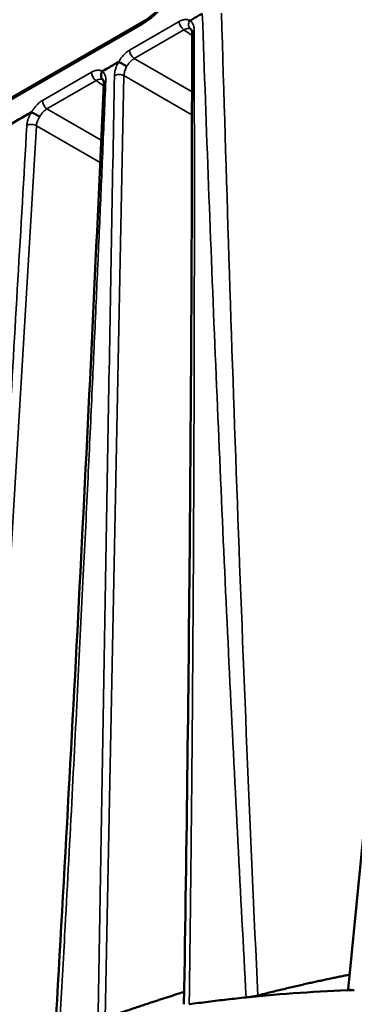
# Model space of a CAD drawing. Header units: millimetres. Extents: x 30 to 1646, y 30 to 1265.
# Tile 102 of 137: x 1145 to 1169, y 194 to 265. Entities that reach past the tile are written whole.
import ezdxf

# ---------------------------------------------------------------- set-up
doc = ezdxf.new("R2010")
doc.units = ezdxf.units.MM
doc.header["$LTSCALE"] = 6
doc.layers.add('Visible (ISO)', color=7, linetype='Continuous', lineweight=50)
doc.layers.add('Visible Narrow (ISO)', color=7, linetype='Continuous', lineweight=35)

msp = doc.modelspace()

# ---------------------------------------------------------------- linework, layer by layer
at = {"layer": 'Visible (ISO)'}
for p, q in [((1110.9287, 239.6796), (1154.0631, 264.5832)), ((1154.2041, 264.7871), (1111.0706, 239.884)), ((1152.6251, 255.1447), (1152.6252, 255.1448)), ((1159.8529, 227.9744), (1159.853, 227.9761)), ((1162.3076, 195.8435), (1162.3065, 195.8432))]:
    msp.add_line(p, q, dxfattribs=at)
for centre, major_axis, ratio, start_param, end_param in [((1154.0622, 268.135), (-2.175, -3.7672), 0.5775261, 0.7855393, 2.3560534), ((1154.2041, 268.0531), (-2, -3.4641), 0.5773503, 0.7853982, 2.3561945), ((1173.1793, 162.5256), (58.9015, 0), 0.5773503, 1.7565194, 1.7565384), ((1173.1793, 156.6687), (66.8981, 0), 0.5773503, 1.6291102, 1.7460315)]:
    msp.add_ellipse(centre, major_axis=major_axis, ratio=ratio, start_param=start_param, end_param=end_param, dxfattribs=at)
for points, knots in [([(1168.8483, 195.2826), (1171.3542, 221.1709), (1173.9743, 246.9846), (1177.5065, 278.4751), (1178.1762, 284.3099), (1178.8639, 290.1331)], [0, 0, 0, 0, 10.0002224, 10.0002224, 12.2788967, 12.2788967, 12.2788967, 12.2788967]), ([(1157.4833, 264.8034), (1157.4774, 264.8016), (1157.4679, 264.7997), (1157.4605, 264.7991), (1157.4564, 264.8049), (1157.4548, 264.8091)], [0, 0, 0, 0, 0.33333333, 0.66666667, 0.99991665, 0.99991665, 0.99991665, 0.99991665]), ([(1157.6321, 263.9148), (1157.6314, 263.9802), (1157.6234, 264.0361), (1157.602, 264.1183), (1157.5885, 264.146), (1157.5692, 264.1762), (1157.5645, 264.179), (1157.5627, 264.1804)], [0.001559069, 0.001559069, 0.001559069, 0.001559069, 0.03016219, 0.03016219, 0.058492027, 0.058492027, 0.087553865, 0.087553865, 0.087553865, 0.087553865]), ([(1151.1769, 261.1603), (1151.3088, 261.2364), (1151.5708, 261.3893), (1151.9649, 261.616), (1152.2287, 261.7689), (1152.3593, 261.8443)], [0, 0, 0, 0, 0.33333333, 0.66666667, 0.99953677, 0.99953677, 0.99953677, 0.99953677]), ([(1152.9449, 261.5219), (1152.9354, 261.5276), (1152.9154, 261.5396), (1152.8945, 261.552), (1152.8554, 261.5745), (1152.826, 261.5914), (1152.7408, 261.6398), (1152.6841, 261.6714), (1152.5739, 261.7319), (1152.5214, 261.7601), (1152.4295, 261.8084), (1152.3904, 261.8283), (1152.3595, 261.8444)], [-0.075547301, -0.075547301, -0.075547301, -0.075547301, -0.071649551, -0.067597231, -0.067597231, -0.057050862, -0.057050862, -0.037766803, -0.037766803, -0.018472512, -0.018472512, -0.000098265, -0.000098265, -0.000098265, -0.000098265]), ([(1151.1769, 261.1603), (1151.1436, 261.1081), (1151.1193, 261.0511), (1151.0894, 260.9319), (1151.0849, 260.8706), (1151.0978, 260.7539), (1151.115, 260.6995), (1151.1564, 260.627), (1151.1734, 260.6041), (1151.2082, 260.5672), (1151.2251, 260.5524), (1151.2439, 260.5391)], [-0.067313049, -0.067313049, -0.067313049, -0.067313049, -0.048729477, -0.048729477, -0.029424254, -0.029424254, -0.01015125, -0.01015125, 0, 0, 0.008168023, 0.008168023, 0.008168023, 0.008168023]), ([(1151.283, 260.318), (1151.2849, 260.3763), (1151.2802, 260.4257), (1151.2655, 260.4986), (1151.2557, 260.5207), (1151.2465, 260.5372), (1151.2445, 260.5393), (1151.2445, 260.5393)], [0.001604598, 0.001604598, 0.001604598, 0.001604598, 0.028695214, 0.028695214, 0.05658787, 0.05658787, 0.073540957, 0.073540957, 0.073540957, 0.073540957]), ([(1144.602, 257.3656), (1144.7677, 257.4614), (1145.0969, 257.6532), (1145.5928, 257.9385), (1145.9232, 258.1303), (1146.0894, 258.2245)], [0.00000039, 0.00000039, 0.00000039, 0.00000039, 0.33333333, 0.66666667, 0.9998366, 0.9998366, 0.9998366, 0.9998366]), ([(1146.0894, 258.2245), (1146.1209, 258.2092), (1146.1607, 258.1893), (1146.2536, 258.1409), (1146.306, 258.1127), (1146.4158, 258.0518), (1146.4721, 258.0198), (1146.5574, 257.9701), (1146.5873, 257.9525), (1146.6373, 257.9224), (1146.658, 257.91), (1146.6777, 257.8979)], [0.000047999, 0.000047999, 0.000047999, 0.000047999, 0.018888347, 0.018888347, 0.03819921, 0.03819921, 0.057464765, 0.057464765, 0.068228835, 0.068228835, 0.076297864, 0.076297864, 0.076297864, 0.076297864]), ([(1168.8483, 195.2826), (1168.8469, 195.2684), (1168.8696, 195.2582), (1168.9208, 195.2434), (1168.9555, 195.2371), (1169.0486, 195.2285), (1169.0947, 195.2267), (1169.1557, 195.2253), (1169.1808, 195.2251), (1169.2366, 195.2254), (1169.2617, 195.226), (1169.2804, 195.2266)], [-0.034250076, -0.034250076, -0.034250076, -0.034250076, -0.025600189, -0.025600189, -0.017471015, -0.017471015, -0.010340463, -0.010340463, -0.005773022, -0.005773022, -0.000541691, -0.000541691, -0.000541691, -0.000541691]), ([(1161.5163, 194.7007), (1161.5885, 194.7082), (1161.6612, 194.7167), (1161.8064, 194.7357), (1161.8774, 194.7461), (1162.0267, 194.7702), (1162.1023, 194.7839), (1162.2389, 194.8115), (1162.2999, 194.8254), (1162.3539, 194.8392)], [-0.098503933, -0.098503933, -0.098503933, -0.098503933, -0.076462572, -0.076462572, -0.054026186, -0.054026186, -0.026972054, -0.026972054, -0.000096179, -0.000096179, -0.000096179, -0.000096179])]:
    msp.add_open_spline(points, degree=3, knots=knots, dxfattribs=at)
for points in [[(1157.4833, 264.8034), (1157.5811, 264.8599), (1157.7773, 264.9731), (1158.0719, 265.1432), (1158.2682, 265.2565), (1158.3665, 265.3132)], [(1157.0486, 194.2041), (1157.4327, 217.3088), (1157.6189, 240.5543), (1157.6317, 263.9044)], [(1147.8084, 192.4406), (1149.121, 214.9504), (1150.2843, 237.5749), (1151.2823, 260.3083)], [(1161.5163, 194.7007), (1161.0592, 194.6516), (1160.1482, 194.5564), (1158.7836, 194.3888), (1157.8782, 194.2713), (1157.4261, 194.2064)], [(1157.4209, 194.2054), (1157.4226, 194.2057), (1157.4244, 194.2059), (1157.4261, 194.2064)]]:
    msp.add_open_spline(points, degree=3, dxfattribs=at)
for points, weights in [([(1162.3539, 194.8392), (1165.8325, 195.7249), (1168.9499, 196.3317)], [1.01402824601, 1.05123391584, 1.08415870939]), ([(1151.3786, 193.2166), (1154.3714, 194.2492), (1157.0634, 195.0958)], [1.0141891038, 1.05271461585, 1.08859569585])]:
    msp.add_rational_spline(points, weights, degree=2, dxfattribs=at)
at = {"layer": 'Visible Narrow (ISO)'}
for p, q in [((1153.1375, 262.6808), (1156.7097, 264.7432)), ((1154.3009, 264.7312), (1154.2041, 264.7871)), ((1157.0448, 264.1421), (1153.4725, 262.0796)), ((1157.0448, 264.1421), (1157.6316, 263.7277)), ((1158.4421, 263.1555), (1158.4423, 263.1553)), ((1157.6275, 259.6838), (1153.4725, 262.0796)), ((1146.8745, 259.0649), (1150.3963, 261.0982)), ((1151.3786, 193.2166), (1152.7401, 260.8617)), ((1152.7401, 260.8616), (1157.6249, 258.045)), ((1150.7314, 260.497), (1147.2096, 258.4637)), ((1150.7314, 260.497), (1151.2737, 260.1141)), ((1151.4101, 260.0178), (1151.4106, 260.0175)), ((1152.7048, 259.1038), (1152.7049, 259.1038)), ((1158.5868, 259.1306), (1158.5866, 259.1307)), ((1151.101, 256.2198), (1147.2096, 258.4637)), ((1142.4815, 191.0148), (1146.4469, 257.2633)), ((1146.4469, 257.2633), (1151.0291, 254.6211)), ((1158.648, 257.4551), (1158.6482, 257.4549)), ((1151.2467, 256.1358), (1151.2464, 256.136)), ((1145.6662, 255.6278), (1145.667, 255.6273)), ((1146.3214, 255.1653), (1146.3214, 255.1653)), ((1152.6291, 255.3387), (1152.629, 255.3387)), ((1151.1779, 254.5352), (1151.1782, 254.5351))]:
    msp.add_line(p, q, dxfattribs=at)
for centre, major_axis, start_param, end_param in [((1157.0633, 264.5391), (-0.25, 0.433), 0.7853982, 2.3038358), ((1153.491, 262.4766), (0.25, -0.433), 3.9269908, 5.4454273), ((1150.7499, 260.8941), (-0.25, 0.433), 0.7853982, 2.3038366), ((1147.2281, 258.8607), (0.25, -0.433), 3.9269908, 5.4454257)]:
    msp.add_ellipse(centre, major_axis=major_axis, ratio=0.5773503, start_param=start_param, end_param=end_param, dxfattribs=at)
for points, knots in [([(1158.3665, 265.3132), (1158.6563, 256.9949), (1159.2764, 240.6741), (1160.3326, 217.137), (1161.1103, 202.0745), (1161.5163, 194.7007)], [0, 0, 0, 0, 0.33333333, 0.66666667, 0.99999814, 0.99999814, 0.99999814, 0.99999814]), ([(1157.4548, 264.8091), (1157.4158, 264.8351), (1157.3739, 264.8546), (1157.3288, 264.8678), (1157.3024, 264.8756), (1157.2748, 264.8811), (1157.246, 264.8844), (1157.1682, 264.8933), (1157.0816, 264.886), (1156.9916, 264.8624), (1156.9859, 264.8609), (1156.9802, 264.8594), (1156.9745, 264.8578), (1156.8898, 264.8337), (1156.802, 264.7956), (1156.7097, 264.7432)], [0, 0, 0, 0, 0.2100553, 0.2100553, 0.2100553, 0.3333333, 0.3333333, 0.3333333, 0.6666667, 0.6666667, 0.6666667, 0.6877475, 0.6877475, 0.6877475, 1, 1, 1, 1]), ([(1157.5368, 264.197), (1157.4841, 264.2341), (1157.4387, 264.2912), (1157.4117, 264.3581), (1157.3847, 264.4249), (1157.3746, 264.5003), (1157.3821, 264.5791), (1157.3895, 264.6579), (1157.4162, 264.7401), (1157.4548, 264.8091)], [0, 0, 0, 0, 0.33333333, 0.33333333, 0.33333333, 0.66666667, 0.66666667, 0.66666667, 0.99999561, 0.99999561, 0.99999561, 0.99999561]), ([(1157.0448, 264.1421), (1157.105, 264.1788), (1157.2258, 264.2332), (1157.3955, 264.2521), (1157.4931, 264.2221), (1157.5365, 264.1971)], [0, 0, 0, 0, 0.33333333, 0.66666667, 0.99940104, 0.99940104, 0.99940104, 0.99940104]), ([(1157.4261, 194.2064), (1157.4393, 195.185), (1157.476, 197.8023), (1157.5282, 202.2457), (1157.5874, 207.7264), (1157.6432, 213.7887), (1157.6945, 220.4649), (1157.7384, 227.7964), (1157.7725, 235.8292), (1157.7937, 244.612), (1157.7987, 254.1183), (1157.7897, 260.707), (1157.7817, 264.104)], [0.00000179, 0.00000179, 0.00000179, 0.00000179, 0.04220685, 0.11286477, 0.19147751, 0.27820957, 0.37369663, 0.47847144, 0.59307517, 0.71832821, 0.85487332, 1, 1, 1, 1]), ([(1157.632, 263.9044), (1157.6321, 263.9219), (1157.6351, 263.9397), (1157.6415, 263.9579), (1157.6561, 263.9999), (1157.6907, 264.0435), (1157.7421, 264.0794), (1157.7545, 264.0881), (1157.7677, 264.0963), (1157.7817, 264.104)], [0.50398034, 0.50398034, 0.50398034, 0.50398034, 0.63235882, 0.63235882, 0.63235882, 0.92887044, 0.92887044, 0.92887044, 0.99999999, 0.99999999, 0.99999999, 0.99999999]), ([(1153.1375, 262.6808), (1153.0389, 262.6226), (1152.9443, 262.5528), (1152.8516, 262.4692), (1152.7589, 262.3855), (1152.6681, 262.2879), (1152.5855, 262.1833), (1152.503, 262.0787), (1152.4288, 261.967), (1152.3595, 261.8444)], [0, 0, 0, 0, 0.3333333, 0.3333333, 0.3333333, 0.6666667, 0.6666667, 0.6666667, 1, 1, 1, 1]), ([(1152.359, 261.8437), (1152.2964, 261.7381), (1152.2436, 261.6311), (1152.1993, 261.5205), (1152.187, 261.4899), (1152.1754, 261.4591), (1152.1645, 261.4282), (1152.1358, 261.3465), (1152.1121, 261.2641), (1152.0943, 261.1838), (1152.0787, 261.1136), (1152.0678, 261.045), (1152.0612, 260.9775), (1152.0576, 260.9406), (1152.0553, 260.904), (1152.053, 260.8683)], [0.0013436, 0.0013436, 0.0013436, 0.0013436, 0.33333333, 0.33333333, 0.33333333, 0.42496151, 0.42496151, 0.42496151, 0.66666667, 0.66666667, 0.66666667, 0.87789091, 0.87789091, 0.87789091, 0.99319552, 0.99319552, 0.99319552, 0.99319552]), ([(1152.7401, 260.8619), (1152.7403, 260.8871), (1152.7417, 260.9131), (1152.7442, 260.9395), (1152.7533, 261.0354), (1152.7769, 261.1379), (1152.8135, 261.2409), (1152.8471, 261.3356), (1152.8917, 261.4308), (1152.9449, 261.5219)], [0.00032699, 0.00032699, 0.00032699, 0.00032699, 0.12592906, 0.12592906, 0.12592906, 0.58128671, 0.58128671, 0.58128671, 1, 1, 1, 1]), ([(1152.9449, 261.5219), (1152.9887, 261.6021), (1153.0902, 261.7559), (1153.2729, 261.9492), (1153.4057, 262.0432), (1153.4725, 262.0796)], [0.00004825, 0.00004825, 0.00004825, 0.00004825, 0.33333333, 0.66666667, 0.99999998, 0.99999998, 0.99999998, 0.99999998]), ([(1151.1766, 261.1605), (1151.1736, 261.1624), (1151.1708, 261.1641), (1151.168, 261.1657), (1151.1035, 261.2041), (1151.0322, 261.228), (1150.9514, 261.237), (1150.9448, 261.2378), (1150.9383, 261.2384), (1150.9316, 261.239), (1150.8523, 261.2455), (1150.7647, 261.238), (1150.6782, 261.2167), (1150.6563, 261.2113), (1150.6344, 261.2049), (1150.6126, 261.1977), (1150.5409, 261.174), (1150.4695, 261.141), (1150.3964, 261.0982)], [0.00069704, 0.00069704, 0.00069704, 0.00069704, 0.0146166, 0.0146166, 0.0146166, 0.33333333, 0.33333333, 0.33333333, 0.35902989, 0.35902989, 0.35902989, 0.66666667, 0.66666667, 0.66666667, 0.74457942, 0.74457942, 0.74457942, 1, 1, 1, 1]), ([(1152.0526, 260.862), (1151.9185, 253.347), (1151.6475, 238.3204), (1151.2598, 215.7756), (1151.0031, 200.7422), (1150.8745, 193.2265)], [0.00000001, 0.00000001, 0.00000001, 0.00000001, 0.33333333, 0.66666667, 0.99999995, 0.99999995, 0.99999995, 0.99999995]), ([(1151.4306, 260.5061), (1151.4311, 260.5271), (1151.4314, 260.5474), (1151.4313, 260.5673), (1151.4308, 260.6493), (1151.4234, 260.7241), (1151.4091, 260.7919), (1151.399, 260.8395), (1151.3856, 260.8836), (1151.3688, 260.9241), (1151.3558, 260.9553), (1151.3408, 260.9844), (1151.3239, 261.0112), (1151.2851, 261.0727), (1151.236, 261.1224), (1151.1769, 261.1603)], [0, 0, 0, 0, 0.06508356, 0.06508356, 0.06508356, 0.33333333, 0.33333333, 0.33333333, 0.52152449, 0.52152449, 0.52152449, 0.66666667, 0.66666667, 0.66666667, 1, 1, 1, 1]), ([(1148.1137, 192.5909), (1148.2365, 194.7841), (1148.5341, 200.1476), (1148.9749, 208.3706), (1149.4204, 216.9849), (1149.809, 224.7637), (1150.1502, 231.8153), (1150.4515, 238.2293), (1150.7196, 244.0991), (1150.9655, 249.6218), (1151.2006, 255.0395), (1151.3538, 258.6636), (1151.4306, 260.5061)], [0, 0, 0, 0, 0.09730642, 0.23795035, 0.36429256, 0.4785191, 0.58181191, 0.67569911, 0.76151766, 0.84058353, 0.918983, 1, 1, 1, 1]), ([(1151.2823, 260.3083), (1151.2832, 260.3295), (1151.2882, 260.351), (1151.2979, 260.3727), (1151.3167, 260.4144), (1151.3532, 260.4569), (1151.4035, 260.49), (1151.4121, 260.4957), (1151.4211, 260.5011), (1151.4306, 260.5061)], [0.51675871, 0.51675871, 0.51675871, 0.51675871, 0.66542707, 0.66542707, 0.66542707, 0.95119953, 0.95119953, 0.95119953, 0.99999734, 0.99999734, 0.99999734, 0.99999734]), ([(1146.8745, 259.0649), (1146.7729, 259.0046), (1146.6761, 258.9332), (1146.5857, 258.8517), (1146.4953, 258.7701), (1146.4113, 258.6783), (1146.3289, 258.5738), (1146.2465, 258.4694), (1146.1658, 258.3523), (1146.0894, 258.2245)], [0, 0, 0, 0, 0.3333333, 0.3333333, 0.3333333, 0.6666667, 0.6666667, 0.6666667, 1, 1, 1, 1]), ([(1146.0891, 258.224), (1146.0255, 258.1226), (1145.9707, 258.0202), (1145.9245, 257.9153), (1145.9081, 257.878), (1145.8928, 257.8403), (1145.8787, 257.8025), (1145.8529, 257.7337), (1145.831, 257.6643), (1145.8133, 257.5954), (1145.7933, 257.5176), (1145.7788, 257.4404), (1145.7695, 257.3634), (1145.7661, 257.3349), (1145.7634, 257.3065), (1145.7622, 257.2776)], [0.00094505, 0.00094505, 0.00094505, 0.00094505, 0.33333333, 0.33333333, 0.33333333, 0.45142632, 0.45142632, 0.45142632, 0.66666667, 0.66666667, 0.66666667, 0.9100659, 0.9100659, 0.9100659, 1, 1, 1, 1]), ([(1146.6777, 257.8979), (1146.7215, 257.9793), (1146.8234, 258.1354), (1147.0078, 258.3316), (1147.1421, 258.4269), (1147.2096, 258.4637)], [0.00001275, 0.00001275, 0.00001275, 0.00001275, 0.33333333, 0.66666667, 1, 1, 1, 1]), ([(1141.8947, 190.81), (1142.3235, 198.1984), (1143.185, 212.9705), (1144.4718, 235.1279), (1145.3313, 249.8953), (1145.7622, 257.2776)], [0.0000217, 0.0000217, 0.0000217, 0.0000217, 0.33333333, 0.66666667, 1, 1, 1, 1]), ([(1145.7622, 257.2776), (1145.8439, 257.3251), (1146.1012, 257.3922), (1146.3625, 257.3139), (1146.4469, 257.2633)], [0.00000009, 0.00000009, 0.00000009, 0.00000009, 0.5, 1, 1, 1, 1]), ([(1146.4469, 257.2634), (1146.4482, 257.2818), (1146.4501, 257.3006), (1146.4527, 257.3196), (1146.459, 257.367), (1146.4692, 257.4162), (1146.4829, 257.4665), (1146.4958, 257.5138), (1146.5119, 257.5619), (1146.531, 257.6104), (1146.5405, 257.6344), (1146.5506, 257.6585), (1146.5615, 257.6826), (1146.5943, 257.7553), (1146.6334, 257.8278), (1146.6777, 257.8979)], [0.00011489, 0.00011489, 0.00011489, 0.00011489, 0.09575444, 0.09575444, 0.09575444, 0.33333333, 0.33333333, 0.33333333, 0.55619001, 0.55619001, 0.55619001, 0.66666667, 0.66666667, 0.66666667, 1, 1, 1, 1])]:
    msp.add_open_spline(points, degree=3, knots=knots, dxfattribs=at)
for points in [[(1162.3539, 194.8392), (1161.2465, 218.4623), (1160.4142, 241.948), (1159.7477, 265.3482)], [(1157.7817, 264.104), (1157.7816, 264.2081), (1157.7592, 264.3991), (1157.6514, 264.6513), (1157.5458, 264.7606), (1157.4833, 264.8034)], [(1157.5627, 264.1804), (1157.5542, 264.1863), (1157.5456, 264.1918), (1157.5368, 264.197)], [(1152.0526, 260.862), (1152.1339, 260.9094), (1152.3933, 260.9779), (1152.6551, 260.9089), (1152.7401, 260.8617)], [(1150.7314, 260.497), (1150.7949, 260.5358), (1150.9223, 260.592), (1151.1, 260.6063), (1151.2004, 260.5687), (1151.2439, 260.5391)], [(1151.2439, 260.5391), (1151.2444, 260.5387), (1151.2449, 260.5384), (1151.2454, 260.5381)], [(1169.2804, 195.2266), (1169.2823, 195.2267), (1169.2842, 195.2268), (1169.286, 195.2268)]]:
    msp.add_open_spline(points, degree=3, dxfattribs=at)

doc.saveas('drawing.dxf')
